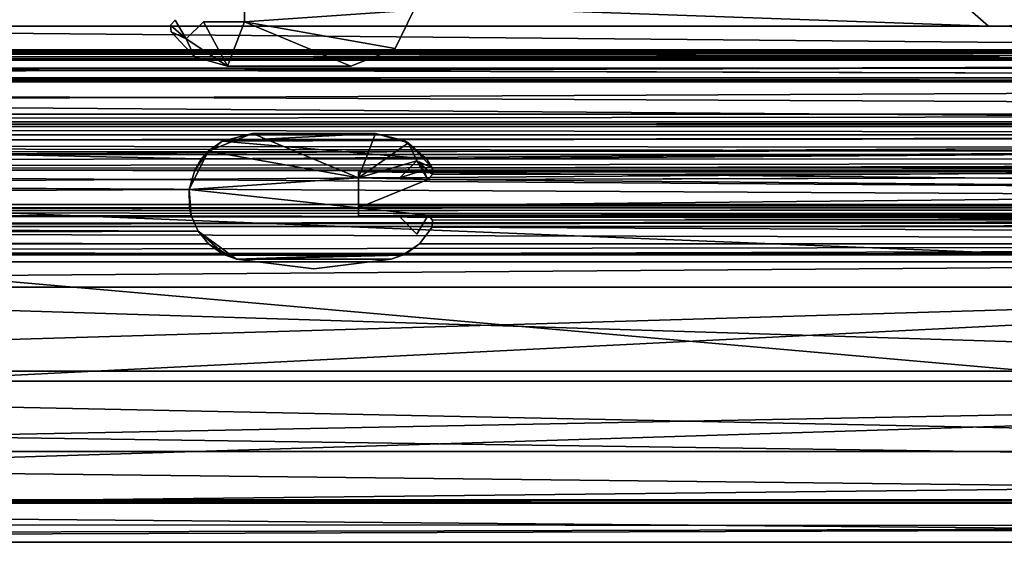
# Model space of a CAD drawing. Header units: metres. Extents: x -1004 to 0, y -708 to 0.
# Tile 28 of 93: x -513 to -397, y -708 to -646. Entities that reach past the tile are written whole.
import ezdxf

# ---------------------------------------------------------------- set-up
doc = ezdxf.new("R2010")
doc.units = ezdxf.units.M

msp = doc.modelspace()

# ---------------------------------------------------------------- linework, layer by layer
at = {"layer": 'top0'}
for points in [[(-921.945618, -649.620239, 184.708984), (-921.945618, -650.622864, 187.784439), (-74.945648, -649.620239, 184.708984)], [(-921.945618, -650.622864, 187.784439), (-74.945648, -650.622864, 187.784439), (-74.945648, -649.620239, 184.708984)], [(-921.945618, -650.000854, 183.984665), (-921.945618, -649.620239, 184.708984), (-74.945648, -650.000854, 183.984665)], [(-921.945618, -649.620239, 184.708984), (-74.945648, -649.620239, 184.708984), (-74.945648, -650.000854, 183.984665)], [(-921.945618, -649.620239, 2040.066406), (-921.945618, -650.000854, 2040.790771), (-74.945648, -649.620239, 2040.066406)], [(-921.945618, -650.000854, 2040.790771), (-74.945648, -650.000488, 2040.790527), (-74.945648, -649.620239, 2040.066406)], [(-921.945618, -650.622559, 2036.991333), (-921.945618, -649.620239, 2040.066406), (-74.945648, -650.622864, 2036.990967)], [(-921.945618, -649.620239, 2040.066406), (-74.945648, -649.620239, 2040.066406), (-74.945648, -650.622864, 2036.990967)], [(-921.945618, -650.000854, 2040.790771), (-921.945618, -650.816833, 2040.737793), (-74.945648, -650.000488, 2040.790527)], [(-921.945618, -650.816833, 2040.737793), (-74.945648, -650.816833, 2040.737793), (-74.945648, -650.000488, 2040.790527)], [(-921.945618, -650.816833, 184.037659), (-921.945618, -650.000854, 183.984665), (-74.945648, -650.816833, 184.037659)], [(-921.945618, -650.000854, 183.984665), (-74.945648, -650.000854, 183.984665), (-74.945648, -650.816833, 184.037659)], [(-921.945618, -653.369629, 2035.28418), (-921.945618, -650.622559, 2036.991333), (-74.945648, -653.369629, 2035.28418)], [(-921.945618, -650.622559, 2036.991333), (-74.945648, -650.622864, 2036.990967), (-74.945648, -653.369629, 2035.28418)], [(-921.945618, -650.622864, 187.784439), (-921.945618, -653.369629, 189.491211), (-74.945648, -650.622864, 187.784439)], [(-921.945618, -653.369629, 189.491211), (-74.945648, -653.369629, 189.491211), (-74.945648, -650.622864, 187.784439)], [(-74.945648, -650.816833, 184.037659), (-74.945648, -650.816833, 184.887695), (-921.945618, -650.816833, 184.037659)], [(-74.945648, -650.816833, 184.887695), (-921.945618, -650.816833, 184.887695), (-921.945618, -650.816833, 184.037659)], [(-921.945618, -653.265991, 188.218597), (-921.945618, -650.816833, 184.887695), (-74.945648, -653.265991, 188.218597)], [(-921.945618, -650.816833, 184.887695), (-74.945648, -650.816833, 184.887695), (-74.945648, -653.265991, 188.218597)], [(-921.945618, -650.816833, 2039.887695), (-921.945618, -653.266418, 2036.556641), (-74.945648, -650.816833, 2039.887695)], [(-921.945618, -653.266418, 2036.556641), (-74.945648, -653.265991, 2036.556763), (-74.945648, -650.816833, 2039.887695)], [(-74.945648, -650.816833, 2040.737793), (-921.945618, -650.816833, 2040.737793), (-74.945648, -650.816833, 2039.887695)], [(-921.945618, -650.816833, 2040.737793), (-921.945618, -650.816833, 2039.887695), (-74.945648, -650.816833, 2039.887695)], [(-921.945618, -657.183899, 186.895203), (-921.945618, -653.265991, 188.218597), (-74.945648, -657.183899, 186.895203)], [(-921.945618, -653.265991, 188.218597), (-74.945648, -653.265991, 188.218597), (-74.945648, -657.183899, 186.895203)], [(-921.945618, -653.266418, 2036.556641), (-921.945618, -657.183899, 2037.880249), (-74.945648, -653.265991, 2036.556763)], [(-921.945618, -657.183899, 2037.880249), (-74.945648, -657.183899, 2037.880249), (-74.945648, -653.265991, 2036.556763)], [(-921.945618, -663.751221, 191.321777), (-491.442871, -662.450012, 191.092346), (-921.945618, -653.369629, 189.491211)], [(-491.442871, -662.450012, 191.092346), (-74.945648, -659.733521, 190.613358), (-921.945618, -653.369629, 189.491211)], [(-921.945618, -653.369629, 189.491211), (-74.945648, -659.733521, 190.613358), (-74.945648, -653.369629, 189.491211)], [(-74.945648, -653.369629, 2035.28418), (-74.945648, -659.733521, 2034.161987), (-921.945618, -653.369629, 2035.28418)], [(-74.945648, -659.733521, 2034.161987), (-921.945618, -663.751221, 2033.453613), (-921.945618, -653.369629, 2035.28418)], [(-74.945648, -658.074341, 185.623535), (-921.945618, -658.074341, 185.623535), (-74.945648, -657.183899, 186.895203)], [(-921.945618, -658.074341, 185.623535), (-921.945618, -657.183899, 186.895203), (-74.945648, -657.183899, 186.895203)], [(-74.945648, -658.07428, 2039.151855), (-74.945648, -657.183899, 2037.880249), (-921.945618, -658.07428, 2039.151855)], [(-74.945648, -657.183899, 2037.880249), (-921.945618, -657.183899, 2037.880249), (-921.945618, -658.07428, 2039.151855)], [(-921.945618, -658.07428, 2039.151855), (-921.945618, -658.616882, 2040.872559), (-74.945648, -658.07428, 2039.151855)], [(-921.945618, -658.616882, 2040.872559), (-74.945648, -658.616882, 2040.872559), (-74.945648, -658.07428, 2039.151855)], [(-921.945618, -658.616882, 183.902832), (-921.945618, -658.074341, 185.623535), (-74.945648, -658.616882, 183.902832)], [(-921.945618, -658.074341, 185.623535), (-74.945648, -658.074341, 185.623535), (-74.945648, -658.616882, 183.902832)], [(-74.945648, -658.616882, 165.387695), (-921.945618, -658.616882, 165.387695), (-74.945648, -658.616882, 183.902832)], [(-921.945618, -658.616882, 165.387695), (-921.945618, -658.616882, 183.902832), (-74.945648, -658.616882, 183.902832)], [(-921.945618, -659.598572, 163.089737), (-921.945618, -658.616882, 165.387695), (-74.945648, -659.598572, 163.089737)], [(-74.945648, -659.598572, 163.089737), (-921.945618, -658.616882, 165.387695), (-74.945648, -658.616882, 165.387695)], [(-74.945648, -658.616882, 2059.387695), (-921.945618, -658.616882, 2059.387695), (-74.945648, -659.598572, 2061.685547)], [(-921.945618, -658.616882, 2059.387695), (-921.945618, -660.693481, 2062.387695), (-74.945648, -659.598572, 2061.685547)], [(-74.945648, -658.616882, 2059.387695), (-74.945648, -658.616882, 2040.872559), (-921.945618, -658.616882, 2059.387695)], [(-74.945648, -658.616882, 2040.872559), (-921.945618, -658.616882, 2040.872559), (-921.945618, -658.616882, 2059.387695)], [(-921.945618, -660.693481, 162.387711), (-74.945648, -659.598572, 163.089737), (-74.945648, -661.929993, 162.189697)], [(-921.945618, -660.693481, 162.387711), (-921.945618, -659.598572, 163.089737), (-74.945648, -659.598572, 163.089737)], [(-921.945618, -660.693481, 2062.387695), (-74.945648, -659.733521, 2061.809082), (-74.945648, -659.598572, 2061.685547)], [(-76.690651, -661.252808, 2062.544434), (-74.945648, -659.733521, 2061.809082), (-921.945618, -660.693481, 2062.387695)], [(-74.945648, -659.733521, 2034.161987), (-77.574402, -662.578308, 2033.6604), (-921.945618, -663.751221, 2033.453613)], [(-491.442871, -662.450012, 191.092346), (-464.967957, -662.450012, 191.092346), (-74.945648, -659.733521, 190.613358)], [(-485.445679, -659.472717, 2027.092285), (-485.445648, -659.472717, 191.092346), (-490.654877, -661.550354, 2027.092285)], [(-485.445648, -659.472717, 191.092346), (-488.994476, -660.35614, 191.092346), (-490.654877, -661.550354, 2027.092285)], [(-485.445679, -659.472717, 2027.092285), (-490.654877, -661.550354, 2027.092285), (-472.945679, -664.672729, 2027.092285)], [(-485.445648, -659.472717, 191.092346), (-470.956177, -659.472717, 191.092346), (-488.994476, -660.35614, 191.092346)], [(-470.956177, -659.472717, 191.092346), (-467.613373, -660.262268, 191.092346), (-488.994476, -660.35614, 191.092346)], [(-485.445679, -659.472717, 2027.092285), (-470.956207, -659.472717, 2027.092285), (-485.445648, -659.472717, 191.092346)], [(-470.956207, -659.472717, 2027.092285), (-485.445679, -659.472717, 2027.092285), (-472.945679, -664.672729, 2027.092285)], [(-470.956207, -659.472717, 2027.092285), (-470.956177, -659.472717, 191.092346), (-485.445648, -659.472717, 191.092346)], [(-472.945679, -664.672729, 2027.092285), (-467.080017, -660.556335, 2027.092285), (-470.956207, -659.472717, 2027.092285)], [(-470.956207, -659.472717, 2027.092285), (-467.080017, -660.556335, 2027.092285), (-470.956177, -659.472717, 191.092346)], [(-467.080017, -660.556335, 2027.092285), (-467.613373, -660.262268, 191.092346), (-470.956177, -659.472717, 191.092346)], [(-464.967957, -662.450012, 191.092346), (-77.574402, -662.578308, 191.114975), (-74.945648, -659.733521, 190.613358)], [(-921.945618, -661.929993, 162.189697), (-921.945618, -660.693481, 162.387711), (-74.945648, -661.929993, 162.189697)], [(-921.945618, -661.929993, 2062.585693), (-76.690651, -661.252808, 2062.544434), (-921.945618, -660.693481, 2062.387695)], [(-490.654877, -661.550354, 2027.092285), (-488.994476, -660.35614, 191.092346), (-491.442871, -662.450012, 191.092346)], [(-464.967957, -662.450012, 191.092346), (-491.442871, -662.450012, 191.092346), (-488.994476, -660.35614, 191.092346)], [(-488.994476, -660.35614, 191.092346), (-467.613373, -660.262268, 191.092346), (-464.967957, -662.450012, 191.092346)], [(-466.094452, -662.658386, 2027.092285), (-467.080017, -660.556335, 2027.092285), (-472.945679, -664.672729, 2027.092285)], [(-467.613373, -660.262268, 191.092346), (-467.080017, -660.556335, 2027.092285), (-464.967957, -662.450012, 191.092346)], [(-467.080017, -660.556335, 2027.092285), (-464.316925, -663.484192, 2027.092285), (-464.967957, -662.450012, 191.092346)], [(-466.094452, -662.658386, 2027.092285), (-464.316925, -663.484192, 2027.092285), (-467.080017, -660.556335, 2027.092285)], [(-76.690651, -661.252808, 2062.544434), (-921.945618, -661.929993, 2062.585693), (-74.945648, -661.929993, 2062.585693)], [(-74.945648, -661.929993, 162.189697), (-74.945648, -667.79303, 162.189697), (-921.945618, -661.929993, 162.189697)], [(-74.945648, -667.79303, 162.189697), (-921.945618, -667.79303, 162.189697), (-921.945618, -661.929993, 162.189697)], [(-74.945648, -667.79303, 2062.585693), (-74.945648, -661.929993, 2062.585693), (-921.945618, -667.79303, 2062.585693)], [(-74.945648, -661.929993, 2062.585693), (-921.945618, -661.929993, 2062.585693), (-921.945618, -667.79303, 2062.585693)], [(-492.865845, -666.04657, 2027.092285), (-490.654877, -661.550354, 2027.092285), (-492.865845, -666.04657, 192.018936)], [(-490.654877, -661.550354, 2027.092285), (-492.212006, -663.751221, 191.321777), (-492.865845, -666.04657, 192.018936)], [(-472.945679, -664.672729, 2027.092285), (-490.654877, -661.550354, 2027.092285), (-492.865845, -666.04657, 2027.092285)], [(-491.442871, -662.450012, 191.092346), (-492.212006, -663.751221, 191.321777), (-490.654877, -661.550354, 2027.092285)], [(-921.945618, -663.751221, 191.321777), (-492.212006, -663.751221, 191.321777), (-491.442871, -662.450012, 191.092346)], [(-77.574402, -662.578308, 2033.6604), (-77.667168, -663.246643, 2033.542603), (-921.945618, -663.751221, 2033.453613)], [(-921.945618, -663.751221, 2033.453613), (-77.667168, -663.246643, 2033.542603), (-77.397125, -663.751221, 2033.453613)], [(-468.108826, -664.672729, 2027.092285), (-466.094452, -662.658386, 2027.092285), (-472.945679, -664.672729, 2027.092285)], [(-466.094452, -662.658386, 2027.092285), (-468.108826, -664.672729, 2027.092285), (-467.187286, -663.751221, 191.321777)], [(-466.094421, -662.658386, 191.129089), (-466.094452, -662.658386, 2027.092285), (-467.187286, -663.751221, 191.321777)], [(-465.31073, -663.751221, 191.321777), (-466.094421, -662.658386, 191.129089), (-467.187286, -663.751221, 191.321777)], [(-464.806488, -664.867676, 2027.092285), (-466.094452, -662.658386, 2027.092285), (-465.31073, -663.751221, 191.321777)], [(-465.31073, -663.751221, 191.321777), (-466.094452, -662.658386, 2027.092285), (-466.094421, -662.658386, 191.129089)], [(-464.806488, -664.867676, 2027.092285), (-464.261383, -664.282227, 2027.092285), (-466.094452, -662.658386, 2027.092285)], [(-464.261383, -664.282227, 2027.092285), (-464.316925, -663.484192, 2027.092285), (-466.094452, -662.658386, 2027.092285)], [(-464.967957, -662.450012, 191.092346), (-464.316925, -663.484192, 2027.092285), (-464.316895, -663.484192, 191.274704)], [(-464.967957, -662.450012, 191.092346), (-464.316895, -663.484192, 191.274704), (-77.574402, -662.578308, 191.114975)], [(-464.316895, -663.484192, 191.274704), (-77.667168, -663.246643, 191.232819), (-77.574402, -662.578308, 191.114975)], [(-77.397125, -663.751221, 191.321777), (-77.667168, -663.246643, 191.232819), (-464.316895, -663.484192, 191.274704)], [(-492.212006, -663.751221, 191.321777), (-921.945618, -663.751221, 191.321777), (-492.865845, -666.04657, 192.018936)], [(-921.945618, -663.751221, 191.321777), (-921.945618, -668.17688, 193.294067), (-492.865845, -666.04657, 192.018936)], [(-921.945618, -668.17688, 2031.481323), (-921.945618, -663.751221, 2033.453613), (-74.945648, -668.17688, 2031.481323)], [(-921.945618, -663.751221, 2033.453613), (-77.138519, -663.859497, 2033.43396), (-74.945648, -668.17688, 2031.481323)], [(-77.397125, -663.751221, 2033.453613), (-77.315857, -663.822693, 2033.440796), (-921.945618, -663.751221, 2033.453613)], [(-77.315857, -663.822693, 2033.440796), (-77.138519, -663.859497, 2033.43396), (-921.945618, -663.751221, 2033.453613)], [(-467.187286, -663.751221, 191.321777), (-468.108826, -664.672729, 2027.092285), (-468.108795, -664.672729, 191.529388)], [(-465.31073, -663.751221, 191.321777), (-468.108795, -664.672729, 191.529388), (-464.806458, -664.867676, 191.585342)], [(-465.31073, -663.751221, 191.321777), (-467.187286, -663.751221, 191.321777), (-468.108795, -664.672729, 191.529388)], [(-464.806458, -664.867676, 191.585342), (-464.806488, -664.867676, 2027.092285), (-465.31073, -663.751221, 191.321777)], [(-464.261383, -664.282227, 2027.092285), (-464.806488, -664.867676, 2027.092285), (-464.261292, -664.282227, 191.430115)], [(-464.261292, -664.282227, 191.430115), (-464.806488, -664.867676, 2027.092285), (-464.806458, -664.867676, 191.585342)], [(-464.806458, -664.867676, 191.585342), (-77.315857, -663.822693, 191.334595), (-77.397125, -663.751221, 191.321777)], [(-464.261292, -664.282227, 191.430115), (-464.806458, -664.867676, 191.585342), (-77.397125, -663.751221, 191.321777)], [(-77.138519, -663.859497, 191.3414), (-77.315857, -663.822693, 191.334595), (-464.806458, -664.867676, 191.585342)], [(-74.945648, -668.17688, 193.294067), (-77.138519, -663.859497, 191.3414), (-464.806458, -664.867676, 191.585342)], [(-464.316895, -663.484192, 191.274704), (-464.316925, -663.484192, 2027.092285), (-464.219818, -663.751221, 191.321777)], [(-464.316925, -663.484192, 2027.092285), (-464.261383, -664.282227, 2027.092285), (-464.219818, -663.751221, 191.321777)], [(-464.219818, -663.751221, 191.321777), (-77.397125, -663.751221, 191.321777), (-464.316895, -663.484192, 191.274704)], [(-464.219818, -663.751221, 191.321777), (-464.261383, -664.282227, 2027.092285), (-464.261292, -664.282227, 191.430115)], [(-464.219818, -663.751221, 191.321777), (-464.261292, -664.282227, 191.430115), (-77.397125, -663.751221, 191.321777)], [(-472.945679, -668.17688, 2027.092285), (-472.945679, -664.672729, 2027.092285), (-492.865845, -666.04657, 2027.092285)], [(-472.945679, -668.17688, 2027.092285), (-472.945679, -668.17688, 2015.281372), (-472.945679, -664.672729, 2027.092285)], [(-472.945679, -668.17688, 2015.281372), (-472.945648, -668.17688, 209.494019), (-472.945679, -664.672729, 2027.092285)], [(-472.945679, -664.672729, 2027.092285), (-472.945648, -668.17688, 209.494019), (-472.945648, -664.672729, 191.529388)], [(-472.945648, -664.672729, 191.529388), (-468.108795, -664.672729, 191.529388), (-472.945679, -664.672729, 2027.092285)], [(-468.108795, -664.672729, 191.529388), (-468.108826, -664.672729, 2027.092285), (-472.945679, -664.672729, 2027.092285)], [(-472.945648, -668.17688, 209.494019), (-472.945648, -668.17688, 193.294067), (-472.945648, -664.672729, 191.529388)], [(-468.108795, -664.672729, 191.529388), (-472.945648, -664.672729, 191.529388), (-464.806458, -664.867676, 191.585342)], [(-464.806458, -664.867676, 191.585342), (-472.945648, -664.672729, 191.529388), (-472.945648, -668.17688, 193.294067)], [(-472.945648, -668.17688, 193.294067), (-74.945648, -668.17688, 193.294067), (-464.806458, -664.867676, 191.585342)], [(-492.865845, -666.04657, 192.018936), (-921.945618, -668.17688, 193.294067), (-492.839294, -668.17688, 193.294067)], [(-492.839294, -668.17688, 209.494019), (-492.629456, -669.136536, 2014.282227), (-492.865845, -666.04657, 192.018936)], [(-492.629456, -669.136536, 2014.282227), (-492.839294, -668.17688, 2015.281372), (-492.865845, -666.04657, 192.018936)], [(-492.865845, -666.04657, 192.018936), (-492.839294, -668.17688, 2015.281372), (-492.865845, -666.04657, 2027.092285)], [(-492.839294, -668.17688, 2015.281372), (-492.839294, -668.17688, 2027.092285), (-492.865845, -666.04657, 2027.092285)], [(-492.865845, -666.04657, 192.018936), (-492.839294, -668.17688, 193.294067), (-492.839294, -668.17688, 209.494019)], [(-492.839294, -668.17688, 2027.092285), (-472.945679, -668.17688, 2027.092285), (-492.865845, -666.04657, 2027.092285)], [(-77.455841, -669.776367, 163.059708), (-921.945618, -668.742126, 162.361099), (-74.945648, -667.79303, 162.189697)], [(-921.945618, -668.742126, 162.361099), (-921.945618, -667.79303, 162.189697), (-74.945648, -667.79303, 162.189697)], [(-921.945618, -667.79303, 2062.585693), (-921.945618, -668.742126, 2062.414307), (-74.945648, -667.79303, 2062.585693)], [(-921.945618, -668.742126, 2062.414307), (-77.263412, -668.280029, 2062.544434), (-74.945648, -667.79303, 2062.585693)], [(-921.945618, -668.17688, 209.494019), (-921.945618, -668.456787, 210.185593), (-492.839294, -668.17688, 209.494019)], [(-921.945618, -668.456787, 210.185593), (-492.629425, -669.136536, 210.493225), (-492.839294, -668.17688, 209.494019)], [(-921.945618, -668.17688, 209.494019), (-492.839294, -668.17688, 209.494019), (-921.945618, -668.17688, 193.294067)], [(-492.839294, -668.17688, 209.494019), (-492.839294, -668.17688, 193.294067), (-921.945618, -668.17688, 193.294067)], [(-921.945618, -668.17688, 2015.281372), (-921.945618, -668.17688, 2031.481323), (-492.839294, -668.17688, 2027.092285)], [(-921.945618, -668.17688, 2031.481323), (-74.945648, -668.17688, 2031.481323), (-492.839294, -668.17688, 2027.092285)], [(-492.839294, -668.17688, 2027.092285), (-492.839294, -668.17688, 2015.281372), (-921.945618, -668.17688, 2015.281372)], [(-921.945618, -668.17688, 2015.281372), (-492.839294, -668.17688, 2015.281372), (-921.945618, -668.731934, 2014.385254)], [(-492.839294, -668.17688, 2015.281372), (-492.629456, -669.136536, 2014.282227), (-921.945618, -668.731934, 2014.385254)], [(-77.315857, -668.310974, 2062.538574), (-77.263412, -668.280029, 2062.544434), (-921.945618, -668.742126, 2062.414307)], [(-921.945618, -668.742126, 2062.414307), (-77.667213, -668.887207, 2062.35376), (-77.315857, -668.310974, 2062.538574)], [(-921.945618, -668.456787, 210.185593), (-921.945618, -668.731934, 210.390152), (-492.629425, -669.136536, 210.493225)], [(-921.945618, -668.731934, 210.390152), (-921.945618, -669.136536, 210.493225), (-492.629425, -669.136536, 210.493225)], [(-921.945618, -668.731934, 2014.385254), (-492.629456, -669.136536, 2014.282227), (-921.945618, -669.136536, 2014.282227)], [(-921.945618, -670.40863, 164.219971), (-921.945618, -668.742126, 162.361099), (-77.455841, -669.776367, 163.059708)], [(-921.945618, -670.40863, 2060.55542), (-77.574402, -669.55542, 2061.927979), (-921.945618, -668.742126, 2062.414307)], [(-77.574402, -669.55542, 2061.927979), (-77.667213, -668.887207, 2062.35376), (-921.945618, -668.742126, 2062.414307)], [(-921.945618, -669.136536, 210.493225), (-921.945618, -671.290222, 209.76825), (-492.629425, -669.136536, 210.493225)], [(-921.945618, -671.290222, 209.76825), (-491.82666, -670.949951, 210.012833), (-492.629425, -669.136536, 210.493225)], [(-921.945618, -671.290222, 2015.007202), (-921.945618, -669.136536, 2014.282227), (-491.826691, -670.949951, 2014.762573)], [(-921.945618, -669.136536, 2014.282227), (-492.629456, -669.136536, 2014.282227), (-491.826691, -670.949951, 2014.762573)], [(-492.839294, -668.17688, 209.494019), (-492.629425, -669.136536, 210.493225), (-492.629456, -669.136536, 2014.282227)], [(-492.839294, -668.17688, 2027.092285), (-74.945648, -668.17688, 2031.481323), (-472.945679, -668.17688, 2027.092285)], [(-492.629425, -669.136536, 210.493225), (-491.82666, -670.949951, 210.012833), (-492.629456, -669.136536, 2014.282227)], [(-492.629456, -669.136536, 2014.282227), (-491.82666, -670.949951, 210.012833), (-491.826691, -670.949951, 2014.762573)], [(-472.945679, -668.17688, 2015.281372), (-472.945679, -669.136536, 2014.282227), (-472.945648, -668.17688, 209.494019)], [(-472.945679, -669.136536, 2014.282227), (-472.945648, -669.136536, 210.493225), (-472.945648, -668.17688, 209.494019)], [(-74.945648, -668.17688, 2031.481323), (-74.945648, -668.17688, 2015.281372), (-472.945679, -668.17688, 2027.092285)], [(-472.945679, -668.17688, 2027.092285), (-74.945648, -668.17688, 2015.281372), (-472.945679, -668.17688, 2015.281372)], [(-74.945648, -668.17688, 2015.281372), (-77.24189, -668.273132, 2014.852661), (-472.945679, -668.17688, 2015.281372)], [(-77.24189, -668.273132, 2014.852661), (-77.315857, -668.310974, 2014.781982), (-472.945679, -668.17688, 2015.281372)], [(-472.945679, -668.17688, 2015.281372), (-77.315857, -668.310974, 2014.781982), (-464.806488, -669.077759, 2014.2854)], [(-472.945679, -669.136536, 2014.282227), (-472.945679, -668.17688, 2015.281372), (-464.806488, -669.077759, 2014.2854)], [(-464.826874, -669.136536, 2014.282227), (-472.945679, -669.136536, 2014.282227), (-464.806488, -669.077759, 2014.2854)], [(-472.945679, -669.136536, 2014.282227), (-472.945679, -669.272705, 2014.277588), (-472.945648, -669.136536, 210.493225)], [(-472.945679, -669.272705, 2014.277588), (-472.945648, -669.272705, 210.497833), (-472.945648, -669.136536, 210.493225)], [(-468.108826, -669.272705, 2014.277588), (-472.945679, -669.136536, 2014.282227), (-464.826874, -669.136536, 2014.282227)], [(-468.108826, -669.272705, 2014.277588), (-472.945679, -669.272705, 2014.277588), (-472.945679, -669.136536, 2014.282227)], [(-74.945648, -668.17688, 209.494019), (-472.945648, -668.17688, 209.494019), (-77.24189, -668.273132, 209.922729)], [(-77.24189, -668.273132, 209.922729), (-472.945648, -668.17688, 209.494019), (-77.315857, -668.310974, 209.993378)], [(-472.945648, -668.17688, 209.494019), (-464.806458, -669.077759, 210.490051), (-77.315857, -668.310974, 209.993378)], [(-472.945648, -668.17688, 209.494019), (-472.945648, -669.136536, 210.493225), (-464.806458, -669.077759, 210.490051)], [(-74.945648, -668.17688, 193.294067), (-472.945648, -668.17688, 193.294067), (-74.945648, -668.17688, 209.494019)], [(-472.945648, -668.17688, 193.294067), (-472.945648, -668.17688, 209.494019), (-74.945648, -668.17688, 209.494019)], [(-472.945648, -669.136536, 210.493225), (-464.826874, -669.136536, 210.493225), (-464.806458, -669.077759, 210.490051)], [(-464.826874, -669.136536, 210.493225), (-472.945648, -669.136536, 210.493225), (-468.108795, -669.272705, 210.497833)], [(-468.108795, -669.272705, 210.497833), (-472.945648, -669.136536, 210.493225), (-472.945648, -669.272705, 210.497833)], [(-466.094452, -671.287048, 2015.004517), (-468.108826, -669.272705, 2014.277588), (-464.826874, -669.136536, 2014.282227)], [(-466.094421, -671.287048, 209.770844), (-464.826874, -669.136536, 210.493225), (-468.108795, -669.272705, 210.497833)], [(-466.094452, -671.287048, 2015.004517), (-464.826874, -669.136536, 2014.282227), (-466.094421, -671.287048, 209.770844)], [(-464.826874, -669.136536, 2014.282227), (-464.826874, -669.136536, 210.493225), (-466.094421, -671.287048, 209.770844)], [(-464.806488, -669.077759, 2014.2854), (-464.806458, -669.077759, 210.490051), (-464.826874, -669.136536, 2014.282227)], [(-464.806458, -669.077759, 210.490051), (-464.826874, -669.136536, 210.493225), (-464.826874, -669.136536, 2014.282227)], [(-77.315857, -668.310974, 2014.781982), (-77.666908, -668.885803, 2014.322876), (-464.806488, -669.077759, 2014.2854)], [(-464.806488, -669.077759, 2014.2854), (-77.666908, -668.885803, 2014.322876), (-464.687469, -669.136536, 2014.282227)], [(-464.806488, -669.077759, 2014.2854), (-464.687469, -669.136536, 2014.282227), (-464.806458, -669.077759, 210.490051)], [(-77.315857, -668.310974, 209.993378), (-464.806458, -669.077759, 210.490051), (-77.666908, -668.885803, 210.452515)], [(-464.806458, -669.077759, 210.490051), (-464.687439, -669.136536, 210.493225), (-77.666908, -668.885803, 210.452515)], [(-464.687469, -669.136536, 2014.282227), (-464.687439, -669.136536, 210.493225), (-464.806458, -669.077759, 210.490051)], [(-77.666908, -668.885803, 2014.322876), (-77.687996, -669.136536, 2014.282227), (-464.687469, -669.136536, 2014.282227)], [(-464.687439, -669.136536, 210.493225), (-464.687469, -669.136536, 2014.282227), (-464.26239, -669.660522, 210.475983)], [(-464.687469, -669.136536, 2014.282227), (-464.262421, -669.660522, 2014.299438), (-464.26239, -669.660522, 210.475983)], [(-464.262421, -669.660522, 2014.299438), (-464.687469, -669.136536, 2014.282227), (-77.687996, -669.136536, 2014.282227)], [(-77.666908, -668.885803, 210.452515), (-464.687439, -669.136536, 210.493225), (-77.687996, -669.136536, 210.493225)], [(-77.687996, -669.136536, 210.493225), (-464.687439, -669.136536, 210.493225), (-464.26239, -669.660522, 210.475983)], [(-77.574402, -669.55542, 2014.28833), (-464.262421, -669.660522, 2014.299438), (-77.687996, -669.136536, 2014.282227)], [(-77.687996, -669.136536, 210.493225), (-464.26239, -669.660522, 210.475983), (-77.574402, -669.55542, 210.48703)], [(-921.945618, -670.40863, 2060.55542), (-77.055923, -670.40863, 2060.55542), (-77.574402, -669.55542, 2061.927979)], [(-77.055923, -670.40863, 164.219971), (-921.945618, -670.40863, 164.219971), (-77.455841, -669.776367, 163.059708)], [(-472.945679, -669.272705, 2014.277588), (-468.108826, -669.272705, 2014.277588), (-472.945648, -669.272705, 210.497833)], [(-468.108826, -669.272705, 2014.277588), (-468.108795, -669.272705, 210.497833), (-472.945648, -669.272705, 210.497833)], [(-468.108826, -669.272705, 2014.277588), (-466.094452, -671.287048, 2015.004517), (-468.108795, -669.272705, 210.497833)], [(-466.094452, -671.287048, 2015.004517), (-466.094421, -671.287048, 209.770844), (-468.108795, -669.272705, 210.497833)], [(-74.945648, -672.400208, 2016.825073), (-464.316925, -670.461243, 2014.510742), (-77.574402, -669.55542, 2014.28833)], [(-464.316925, -670.461243, 2014.510742), (-464.262421, -669.660522, 2014.299438), (-77.574402, -669.55542, 2014.28833)], [(-464.262421, -669.660522, 2014.299438), (-464.316925, -670.461243, 2014.510742), (-464.316895, -670.461243, 210.264664)], [(-464.26239, -669.660522, 210.475983), (-464.316895, -670.461243, 210.264664), (-77.574402, -669.55542, 210.48703)], [(-77.574402, -669.55542, 210.48703), (-464.316895, -670.461243, 210.264664), (-74.945648, -672.400208, 207.950333)], [(-464.26239, -669.660522, 210.475983), (-464.262421, -669.660522, 2014.299438), (-464.316895, -670.461243, 210.264664)], [(-921.945618, -673.650818, 185.906555), (-921.945618, -670.40863, 164.219971), (-74.945648, -672.400208, 173.785278)], [(-921.945618, -670.40863, 164.219971), (-77.055923, -670.40863, 164.219971), (-74.945648, -672.400208, 173.785278)], [(-77.055923, -670.40863, 2060.55542), (-921.945618, -670.40863, 2060.55542), (-74.945648, -672.400208, 2050.98999)], [(-921.945618, -670.40863, 2060.55542), (-921.945618, -673.650818, 2038.868896), (-74.945648, -672.400208, 2050.98999)], [(-921.945618, -671.290222, 209.76825), (-921.945618, -672.425598, 207.799805), (-491.82666, -670.949951, 210.012833)], [(-921.945618, -672.425598, 207.799805), (-490.6091, -672.425598, 207.799805), (-491.82666, -670.949951, 210.012833)], [(-921.945618, -671.290222, 2015.007202), (-491.826691, -670.949951, 2014.762573), (-490.609131, -672.425598, 2016.975586)], [(-921.945618, -672.425598, 2016.975586), (-921.945618, -671.290222, 2015.007202), (-490.609131, -672.425598, 2016.975586)], [(-487.289703, -674.242493, 191.092346), (-490.609131, -672.425598, 2016.975586), (-491.826691, -670.949951, 2014.762573)], [(-491.82666, -670.949951, 210.012833), (-490.6091, -672.425598, 207.799805), (-491.826691, -670.949951, 2014.762573)], [(-491.826691, -670.949951, 2014.762573), (-490.6091, -672.425598, 207.799805), (-488.584137, -673.765991, 191.092346)], [(-488.584137, -673.765991, 191.092346), (-487.289703, -674.242493, 191.092346), (-491.826691, -670.949951, 2014.762573)], [(-464.316925, -670.461243, 2014.510742), (-465.808105, -672.425598, 2016.975586), (-465.808075, -672.425598, 207.799805)], [(-465.808105, -672.425598, 2016.975586), (-464.316925, -670.461243, 2014.510742), (-74.945648, -672.400208, 2016.825073)], [(-464.316895, -670.461243, 210.264664), (-464.316925, -670.461243, 2014.510742), (-465.808075, -672.425598, 207.799805)], [(-464.316895, -670.461243, 210.264664), (-465.808075, -672.425598, 207.799805), (-74.945648, -672.400208, 207.950333)], [(-921.945618, -673.650818, 185.906555), (-74.945648, -672.400208, 173.785278), (-74.945648, -673.650818, 185.906555)], [(-74.945648, -672.400208, 2050.98999), (-921.945618, -673.650818, 2038.868896), (-74.945648, -673.650818, 2038.869385)], [(-490.6091, -672.425598, 207.799805), (-921.945618, -672.425598, 207.799805), (-488.584137, -673.765991, 191.092346)], [(-921.945618, -672.425598, 207.799805), (-921.945618, -673.650818, 185.906555), (-488.584137, -673.765991, 191.092346)], [(-921.945618, -673.650818, 2038.868896), (-921.945618, -672.425598, 2016.975586), (-489.016754, -673.551758, 2027.092285)], [(-921.945618, -672.425598, 2016.975586), (-490.609131, -672.425598, 2016.975586), (-489.016754, -673.551758, 2027.092285)], [(-489.016754, -673.551758, 2027.092285), (-490.609131, -672.425598, 2016.975586), (-487.289703, -674.242493, 191.092346)], [(-467.355072, -673.551758, 2027.092285), (-467.775543, -673.765991, 191.092346), (-465.808075, -672.425598, 207.799805)], [(-74.945648, -673.650818, 185.906555), (-74.945648, -672.425598, 207.799805), (-467.775543, -673.765991, 191.092346)], [(-467.775543, -673.765991, 191.092346), (-74.945648, -672.425598, 207.799805), (-465.808075, -672.425598, 207.799805)], [(-465.808075, -672.425598, 207.799805), (-465.808105, -672.425598, 2016.975586), (-467.355072, -673.551758, 2027.092285)], [(-465.808105, -672.425598, 2016.975586), (-74.945648, -672.425598, 2016.975586), (-467.355072, -673.551758, 2027.092285)], [(-74.945648, -672.425598, 2016.975586), (-74.945648, -673.650818, 2038.869385), (-467.355072, -673.551758, 2027.092285)], [(-74.945648, -672.425598, 2016.975586), (-465.808105, -672.425598, 2016.975586), (-74.945648, -672.400208, 2016.825073)], [(-74.945648, -672.400208, 207.950333), (-465.808075, -672.425598, 207.799805), (-74.945648, -672.425598, 207.799805)], [(-921.945618, -673.650818, 2038.868896), (-489.016754, -673.551758, 2027.092285), (-74.945648, -673.650818, 2038.869385)], [(-488.584137, -673.765991, 191.092346), (-921.945618, -673.650818, 185.906555), (-74.945648, -673.650818, 185.906555)], [(-487.289734, -674.242493, 2027.092285), (-489.016754, -673.551758, 2027.092285), (-487.289703, -674.242493, 191.092346)], [(-487.289734, -674.242493, 2027.092285), (-467.355072, -673.551758, 2027.092285), (-489.016754, -673.551758, 2027.092285)], [(-74.945648, -673.650818, 2038.869385), (-489.016754, -673.551758, 2027.092285), (-467.355072, -673.551758, 2027.092285)], [(-488.584137, -673.765991, 191.092346), (-74.945648, -673.650818, 185.906555), (-467.775543, -673.765991, 191.092346)], [(-487.289703, -674.242493, 191.092346), (-488.584137, -673.765991, 191.092346), (-467.775543, -673.765991, 191.092346)], [(-469.112152, -674.242493, 2027.092285), (-467.355072, -673.551758, 2027.092285), (-487.289734, -674.242493, 2027.092285)], [(-487.289703, -674.242493, 191.092346), (-467.775543, -673.765991, 191.092346), (-469.112122, -674.242493, 191.092346)], [(-469.112152, -674.242493, 2027.092285), (-469.112122, -674.242493, 191.092346), (-467.355072, -673.551758, 2027.092285)], [(-469.112122, -674.242493, 191.092346), (-467.775543, -673.765991, 191.092346), (-467.355072, -673.551758, 2027.092285)], [(-478.200409, -675.376404, 2027.092285), (-487.289734, -674.242493, 2027.092285), (-478.200897, -675.376404, 191.092346)], [(-487.289734, -674.242493, 2027.092285), (-487.289703, -674.242493, 191.092346), (-478.200897, -675.376404, 191.092346)], [(-478.200409, -675.376404, 2027.092285), (-469.112152, -674.242493, 2027.092285), (-487.289734, -674.242493, 2027.092285)], [(-478.200897, -675.376404, 191.092346), (-487.289703, -674.242493, 191.092346), (-469.112122, -674.242493, 191.092346)], [(-478.200409, -675.376404, 2027.092285), (-478.200897, -675.376404, 191.092346), (-469.112122, -674.242493, 191.092346)], [(-469.112152, -674.242493, 2027.092285), (-478.200409, -675.376404, 2027.092285), (-469.112122, -674.242493, 191.092346)]]:
    msp.add_3dface(points, dxfattribs=at)
at = {"layer": 'top0123412'}
for points in [[(-697.980774, -674.532104, 136), (-719.34436, -687.419556, 136), (-284.705017, -687.419556, 136)], [(-697.980774, -674.532104), (-306.068573, -674.532104), (-697.024353, -677.532104)], [(-697.980774, -674.532104), (-697.980774, -674.532104, 136), (-306.068573, -674.532104)], [(-697.980774, -674.532104, 136), (-306.068573, -674.532104, 136), (-306.068573, -674.532104)], [(-306.068573, -674.532104, 136), (-697.980774, -674.532104, 136), (-284.705017, -687.419556, 136)], [(-697.024353, -677.532104), (-306.068573, -674.532104), (-307.025024, -677.532104)], [(-717.243286, -689.719238, 104.187088), (-307.025024, -677.532104, 92), (-740.124878, -699.25238, 113.720268)], [(-307.025024, -677.532104, 92), (-285.50705, -690.372375, 104.840271), (-740.124878, -699.25238, 113.720268)], [(-717.243286, -689.719238, 104.187088), (-697.024353, -677.532104, 92), (-307.025024, -677.532104, 92)], [(-307.025024, -677.532104), (-307.025024, -677.532104, 92), (-697.024353, -677.532104)], [(-307.025024, -677.532104, 92), (-697.024353, -677.532104, 92), (-697.024353, -677.532104)], [(-719.34436, -687.419556, 136), (-742.436035, -696.849609, 136), (-261.613342, -696.849609, 136)], [(-284.705017, -687.419556, 136), (-719.34436, -687.419556, 136), (-261.613342, -696.849609, 136)], [(-740.124878, -699.25238, 113.720268), (-285.50705, -690.372375, 104.840271), (-765.208801, -705.398682, 119.866539)], [(-285.50705, -690.372375, 104.840271), (-262.104248, -699.841919, 114.309822), (-765.208801, -705.398682, 119.866539)], [(-742.436035, -696.849609, 136), (-766.707458, -702.599854, 136), (-237.341873, -702.599854, 136)], [(-261.613342, -696.849609, 136), (-742.436035, -696.849609, 136), (-237.341873, -702.599854, 136)], [(-765.208801, -705.398682, 119.866539), (-262.104248, -699.841919, 114.309822), (-237.621506, -705.592468, 120.060364)], [(-766.707458, -702.599854, 136), (-799.024658, -707.532104, 136), (-205.024673, -707.532104, 136)], [(-237.341873, -702.599854, 136), (-766.707458, -702.599854, 136), (-205.024673, -707.532104, 136)], [(-212.473099, -707.532104, 122), (-791.576233, -707.532104, 122), (-237.621506, -705.592468, 120.060364)], [(-791.576233, -707.532104, 122), (-778.306946, -706.995056, 121.462929), (-237.621506, -705.592468, 120.060364)], [(-237.621506, -705.592468, 120.060364), (-778.306946, -706.995056, 121.462929), (-765.208801, -705.398682, 119.866539)], [(-212.473099, -707.532104, 122), (-205.024673, -707.532104, 136), (-799.024658, -707.532104, 136)], [(-212.473099, -707.532104, 122), (-799.024658, -707.532104, 136), (-791.576233, -707.532104, 122)]]:
    msp.add_3dface(points, dxfattribs=at)
at = {"layer": 'top0123456'}
for points in [[(-486.368561, -646.316833, 2055.5896), (-486.368561, -641.716858, 2055.5896), (-486.36853, -646.316833, 169.189713)], [(-486.368561, -641.716858, 2055.5896), (-486.36853, -641.716858, 169.189713), (-486.36853, -646.316833, 169.189713)], [(-486.368561, -641.716858, 2055.5896), (-486.368561, -646.316833, 2055.5896), (-466.448303, -644.942627, 2055.5896)], [(-486.36853, -641.716858, 169.189713), (-466.448334, -644.942993, 169.189713), (-486.36853, -646.316833, 169.189713)], [(-466.448303, -644.942627, 2055.5896), (-486.368561, -646.316833, 2055.5896), (-468.65918, -649.439087, 2055.5896)], [(-466.448334, -644.942993, 169.189713), (-468.659302, -649.439209, 169.189713), (-486.36853, -646.316833, 169.189713)], [(-468.65918, -649.439087, 2055.5896), (-468.659302, -649.439209, 169.189713), (-466.448334, -644.942993, 169.189713)], [(-466.448303, -644.942627, 2055.5896), (-468.65918, -649.439087, 2055.5896), (-466.448334, -644.942993, 169.189713)], [(-495.052795, -646.707336, 169.189713), (-494.507721, -646.121887, 169.189713), (-493.219727, -648.331177, 169.189713)], [(-495.052643, -646.706909, 2055.5896), (-494.507751, -646.121887, 2055.5896), (-495.052795, -646.707336, 169.189713)], [(-494.507751, -646.121887, 2055.5896), (-494.507721, -646.121887, 169.189713), (-495.052795, -646.707336, 169.189713)], [(-495.052643, -646.706909, 2055.5896), (-495.052795, -646.707336, 169.189713), (-494.997284, -647.505432, 169.189713)], [(-494.997284, -647.505432, 169.189713), (-495.052795, -646.707336, 169.189713), (-493.219727, -648.331177, 169.189713)], [(-494.507751, -646.121887, 2055.5896), (-495.052643, -646.706909, 2055.5896), (-493.219757, -648.331177, 2055.5896)], [(-494.997314, -647.505432, 2055.5896), (-495.052643, -646.706909, 2055.5896), (-494.997284, -647.505432, 169.189713)], [(-495.052643, -646.706909, 2055.5896), (-494.997314, -647.505432, 2055.5896), (-493.219757, -648.331177, 2055.5896)], [(-494.507751, -646.121887, 2055.5896), (-493.219757, -648.331177, 2055.5896), (-494.507721, -646.121887, 169.189713)], [(-493.219757, -648.331177, 2055.5896), (-493.219727, -648.331177, 169.189713), (-494.507721, -646.121887, 169.189713)], [(-493.219757, -648.331177, 2055.5896), (-491.205353, -646.316833, 2055.5896), (-493.219727, -648.331177, 169.189713)], [(-488.358032, -651.516846, 2055.5896), (-491.205353, -646.316833, 2055.5896), (-493.219757, -648.331177, 2055.5896)], [(-491.205322, -646.316833, 169.189713), (-488.358002, -651.516846, 169.189713), (-493.219727, -648.331177, 169.189713)], [(-491.205353, -646.316833, 2055.5896), (-491.205322, -646.316833, 169.189713), (-493.219727, -648.331177, 169.189713)], [(-491.205353, -646.316833, 2055.5896), (-486.368561, -646.316833, 2055.5896), (-491.205322, -646.316833, 169.189713)], [(-486.368561, -646.316833, 2055.5896), (-491.205353, -646.316833, 2055.5896), (-488.358032, -651.516846, 2055.5896)], [(-488.358002, -651.516846, 169.189713), (-491.205322, -646.316833, 169.189713), (-486.36853, -646.316833, 169.189713)], [(-486.368561, -646.316833, 2055.5896), (-486.36853, -646.316833, 169.189713), (-491.205322, -646.316833, 169.189713)], [(-473.868561, -651.516846, 2055.5896), (-486.368561, -646.316833, 2055.5896), (-488.358032, -651.516846, 2055.5896)], [(-473.86853, -651.516846, 169.189713), (-488.358002, -651.516846, 169.189713), (-486.36853, -646.316833, 169.189713)], [(-486.368561, -646.316833, 2055.5896), (-473.868561, -651.516846, 2055.5896), (-468.65918, -649.439087, 2055.5896)], [(-486.36853, -646.316833, 169.189713), (-468.659302, -649.439209, 169.189713), (-473.86853, -651.516846, 169.189713)], [(-492.234619, -650.432983, 2055.5896), (-494.997314, -647.505432, 2055.5896), (-492.234589, -650.432983, 169.189713)], [(-494.997314, -647.505432, 2055.5896), (-494.997284, -647.505432, 169.189713), (-492.234589, -650.432983, 169.189713)], [(-493.219757, -648.331177, 2055.5896), (-494.997314, -647.505432, 2055.5896), (-492.234619, -650.432983, 2055.5896)], [(-493.219727, -648.331177, 169.189713), (-492.234589, -650.432983, 169.189713), (-494.997284, -647.505432, 169.189713)], [(-492.234619, -650.432983, 2055.5896), (-488.358032, -651.516846, 2055.5896), (-493.219757, -648.331177, 2055.5896)], [(-488.358002, -651.516846, 169.189713), (-492.234589, -650.432983, 169.189713), (-493.219727, -648.331177, 169.189713)], [(-468.65918, -649.439087, 2055.5896), (-473.868561, -651.516846, 2055.5896), (-468.659302, -649.439209, 169.189713)], [(-473.868561, -651.516846, 2055.5896), (-473.86853, -651.516846, 169.189713), (-468.659302, -649.439209, 169.189713)], [(-488.358032, -651.516846, 2055.5896), (-492.234619, -650.432983, 2055.5896), (-488.358002, -651.516846, 169.189713)], [(-492.234619, -650.432983, 2055.5896), (-492.234589, -650.432983, 169.189713), (-488.358002, -651.516846, 169.189713)], [(-473.868561, -651.516846, 2055.5896), (-488.358032, -651.516846, 2055.5896), (-473.86853, -651.516846, 169.189713)], [(-488.358032, -651.516846, 2055.5896), (-488.358002, -651.516846, 169.189713), (-473.86853, -651.516846, 169.189713)]]:
    msp.add_3dface(points, dxfattribs=at)
at = {"layer": 'top0123458'}
for points in [[(-472.945648, -667.972717, 197.044373), (-472.945648, -667.972717, 2028.044434), (-472.945648, -663.972717, 197.044373)], [(-472.945648, -667.972717, 2028.044434), (-472.945648, -663.972717, 2028.044434), (-472.945648, -663.972717, 197.044373)], [(-68.945648, -667.972717, 2028.044434), (-68.945648, -663.972717, 2028.044434), (-472.945648, -667.972717, 2028.044434)], [(-68.945648, -663.972717, 2028.044434), (-472.945648, -663.972717, 2028.044434), (-472.945648, -667.972717, 2028.044434)], [(-472.945648, -663.972717, 2028.044434), (-68.945648, -663.972717, 2028.044434), (-472.945648, -663.972717, 197.044373)], [(-68.945648, -663.972717, 2028.044434), (-68.945648, -663.972717, 197.044373), (-472.945648, -663.972717, 197.044373)], [(-472.945648, -667.972717, 197.044373), (-472.945648, -663.972717, 197.044373), (-68.945648, -667.972717, 197.044373)], [(-472.945648, -663.972717, 197.044373), (-68.945648, -663.972717, 197.044373), (-68.945648, -667.972717, 197.044373)], [(-472.945648, -667.972717, 2028.044434), (-472.945648, -667.972717, 197.044373), (-68.945648, -667.972717, 2028.044434)], [(-472.945648, -667.972717, 197.044373), (-68.945648, -667.972717, 197.044373), (-68.945648, -667.972717, 2028.044434)]]:
    msp.add_3dface(points, dxfattribs=at)
at = {"layer": 'top0123459'}
for points in [[(-10, -10, 90), (-787.024658, -653.266907, 90), (-994.049377, -10, 90)], [(-217.024689, -653.266907, 90), (-787.024658, -653.266907, 90), (-10, -10, 90)], [(-502.024689, -643.159424, 107.111732), (-599.573486, -641.873291, 107.134178), (-605.149109, -646.814575, 135.096939)], [(-404.475891, -641.873291, 107.134178), (-502.024689, -643.159424, 107.111732), (-398.900116, -646.814575, 135.096939)], [(-347.34848, -646.010864, 135.110977), (-404.475891, -641.873291, 107.134178), (-398.900116, -646.814575, 135.096939)], [(-398.900116, -646.814575, 135.096939), (-502.024689, -643.159424, 107.111732), (-605.149109, -646.814575, 135.096939)], [(-347.34848, -646.010864, 135.110977), (-398.900116, -646.814575, 135.096939), (-67.223724, -651.75592, 163.059708)], [(-67.223724, -651.75592, 163.059708), (-605.149109, -646.814575, 135.096939), (-936.825439, -651.75592, 163.059708)], [(-398.900116, -646.814575, 135.096939), (-605.149109, -646.814575, 135.096939), (-67.223724, -651.75592, 163.059708)], [(-980.601746, -688.566833, 163.059708), (-23.447609, -688.566833, 163.059708), (-936.825439, -651.75592, 163.059708)], [(-936.825439, -651.75592, 163.059708), (-23.447609, -688.566833, 163.059708), (-67.223724, -651.75592, 163.059708)], [(-217.024689, -652.921692, 129.558716), (-217.024689, -702.9198, 129.995056), (-787.024658, -652.921692, 129.558716)], [(-217.024689, -702.9198, 129.995056), (-787.024658, -702.9198, 129.995056), (-787.024658, -652.921692, 129.558716)], [(-217.024689, -652.921692, 129.558716), (-787.024658, -652.921692, 129.558716), (-217.024689, -653.266907, 90)], [(-787.024658, -652.921692, 129.558716), (-787.024658, -653.266907, 90), (-217.024689, -653.266907, 90)], [(-1.527211, -702.527039, 175), (-980.601746, -688.566833, 175), (-1002.522156, -702.527039, 175)], [(-980.601746, -688.566833, 163.059708), (-980.601746, -688.566833, 175), (-23.447609, -688.566833, 163.059708)], [(-980.601746, -688.566833, 175), (-23.447609, -688.566833, 175), (-23.447609, -688.566833, 163.059708)], [(-23.447609, -688.566833, 175), (-980.601746, -688.566833, 175), (-1.527211, -702.527039, 175)], [(-1.527211, -702.527039, 175), (-1002.522156, -702.527039, 175), (-217.024689, -702.9198, 129.995056)], [(-217.024689, -702.9198, 129.995056), (-1002.522156, -702.527039, 175), (-787.024658, -702.9198, 129.995056)]]:
    msp.add_3dface(points, dxfattribs=at)

doc.saveas('drawing.dxf')
